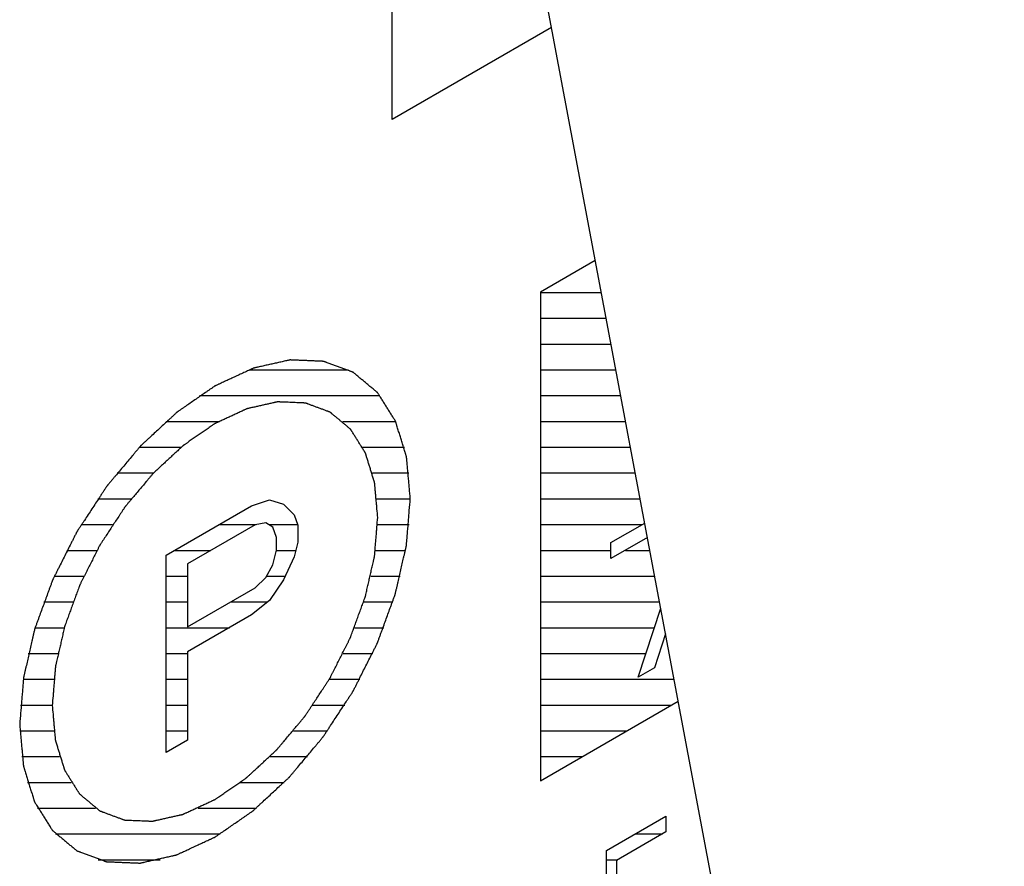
# Model space of a CAD drawing. Header units: millimetres. Extents: x 0 to 5600, y -1552 to 3960.
# Tile 193 of 199: x 4844 to 4865, y 2722 to 2740. Entities that reach past the tile are written whole.
import ezdxf

# ---------------------------------------------------------------- set-up
doc = ezdxf.new("R2010")
doc.units = ezdxf.units.MM
doc.header["$LTSCALE"] = 308
doc.layers.get('0').update_dxf_attribs({"linetype": 'CONTINUOUS'})
doc.layers.add('03___PRT_ALL_CURVES', color=7, linetype='CONTINUOUS')
doc.layers.add('06___PRT_ALL_SURFS', color=7, linetype='CONTINUOUS')

msp = doc.modelspace()

# ---------------------------------------------------------------- linework, layer by layer
at = {"color": 7, "linetype": 'Continuous'}
for p, q in [((4856.033, 2735.125), (4854.843, 2734.438)), ((4854.843, 2734.438), (4854.843, 2723.824)), ((4848.568, 2729.794), (4848.954, 2729.926)), ((4848.954, 2729.926), (4849.264, 2729.831)), ((4849.264, 2729.831), (4849.496, 2729.601)), ((4846.712, 2728.723), (4848.568, 2729.794)), ((4849.496, 2729.601), (4849.573, 2729.372)), ((4848.645, 2729.383), (4847.176, 2728.535)), ((4848.877, 2729.426), (4848.645, 2729.383)), ((4849.032, 2729.333), (4848.877, 2729.426)), ((4856.375, 2728.995), (4857.108, 2729.418)), ((4849.109, 2729.104), (4849.032, 2729.333)), ((4849.573, 2729.372), (4849.573, 2729.007)), ((4849.109, 2728.83), (4849.109, 2729.104)), ((4849.573, 2729.007), (4849.496, 2728.688)), ((4857.167, 2729.104), (4856.375, 2728.647)), ((4856.375, 2728.647), (4856.375, 2728.995)), ((4849.032, 2728.512), (4849.109, 2728.83)), ((4846.712, 2724.436), (4846.712, 2728.723)), ((4847.176, 2728.535), (4847.176, 2727.167)), ((4849.496, 2728.688), (4849.264, 2728.19)), ((4848.877, 2728.24), (4849.032, 2728.512)), ((4848.645, 2728.015), (4848.877, 2728.24)), ((4849.264, 2728.19), (4848.954, 2727.737)), ((4847.176, 2727.167), (4848.645, 2728.015)), ((4848.954, 2727.737), (4848.568, 2727.423)), ((4856.965, 2726.069), (4857.456, 2727.57)), ((4848.568, 2727.423), (4847.176, 2726.619)), ((4857.561, 2727.015), (4857.318, 2726.273)), ((4847.176, 2726.619), (4847.176, 2724.704)), ((4857.318, 2726.273), (4856.965, 2726.069)), ((4854.843, 2723.824), (4857.837, 2725.552)), ((4847.176, 2724.704), (4846.712, 2724.436)), ((4856.277, 2722.304), (4857.57, 2723.05)), ((4857.57, 2723.05), (4857.57, 2722.711)), ((4857.57, 2722.711), (4856.492, 2722.089)), ((4856.277, 2719.65), (4856.277, 2722.304)), ((4856.492, 2722.089), (4856.492, 2721.355))]:
    msp.add_line(p, q, dxfattribs=at)
at = {"color": 2, "linetype": 'Continuous'}
for p, q in [((4854.843, 2734.427), (4856.164, 2734.427)), ((4854.843, 2733.867), (4856.27, 2733.867)), ((4854.843, 2733.307), (4856.375, 2733.307)), ((4848.508, 2732.747), (4850.674, 2732.747)), ((4854.843, 2732.747), (4856.481, 2732.747)), ((4847.436, 2732.187), (4851.357, 2732.187)), ((4854.843, 2732.187), (4856.586, 2732.187)), ((4846.71, 2731.627), (4847.856, 2731.627)), ((4850.55, 2731.627), (4851.696, 2731.627)), ((4854.843, 2731.627), (4856.692, 2731.627)), ((4846.131, 2731.067), (4847.038, 2731.067)), ((4850.98, 2731.067), (4851.887, 2731.067)), ((4854.843, 2731.067), (4856.797, 2731.067)), ((4845.644, 2730.507), (4846.437, 2730.507)), ((4851.192, 2730.507), (4851.985, 2730.507)), ((4854.843, 2730.507), (4856.903, 2730.507)), ((4845.227, 2729.947), (4845.952, 2729.947)), ((4851.289, 2729.947), (4852.015, 2729.947)), ((4854.843, 2729.947), (4857.008, 2729.947)), ((4844.865, 2729.387), (4845.548, 2729.387)), ((4847.863, 2729.387), (4848.669, 2729.387)), ((4848.941, 2729.387), (4849.568, 2729.387)), ((4851.305, 2729.387), (4851.989, 2729.387)), ((4854.843, 2729.387), (4857.055, 2729.387)), ((4844.552, 2728.827), (4845.208, 2728.827)), ((4846.893, 2728.827), (4847.683, 2728.827)), ((4849.109, 2728.827), (4849.53, 2728.827)), ((4851.258, 2728.827), (4851.914, 2728.827)), ((4854.843, 2728.827), (4856.375, 2728.827)), ((4856.687, 2728.827), (4857.219, 2728.827)), ((4844.282, 2728.267), (4844.922, 2728.267)), ((4846.712, 2728.267), (4847.176, 2728.267)), ((4848.893, 2728.267), (4849.3, 2728.267)), ((4851.156, 2728.267), (4851.796, 2728.267)), ((4854.843, 2728.267), (4857.325, 2728.267)), ((4844.053, 2727.707), (4844.686, 2727.707)), ((4846.712, 2727.707), (4847.176, 2727.707)), ((4848.113, 2727.707), (4848.918, 2727.707)), ((4851.004, 2727.707), (4851.637, 2727.707)), ((4854.843, 2727.707), (4857.43, 2727.707)), ((4843.864, 2727.147), (4844.498, 2727.147)), ((4846.712, 2727.147), (4848.09, 2727.147)), ((4850.804, 2727.147), (4851.438, 2727.147)), ((4854.843, 2727.147), (4857.318, 2727.147)), ((4843.715, 2726.587), (4844.358, 2726.587)), ((4846.712, 2726.587), (4847.176, 2726.587)), ((4850.556, 2726.587), (4851.199, 2726.587)), ((4854.843, 2726.587), (4857.134, 2726.587)), ((4843.607, 2726.027), (4844.269, 2726.027)), ((4846.712, 2726.027), (4847.176, 2726.027)), ((4850.257, 2726.027), (4850.918, 2726.027)), ((4854.843, 2726.027), (4857.747, 2726.027)), ((4843.545, 2725.467), (4844.237, 2725.467)), ((4846.712, 2725.467), (4847.176, 2725.467)), ((4849.901, 2725.467), (4850.593, 2725.467)), ((4854.843, 2725.467), (4857.69, 2725.467)), ((4843.531, 2724.907), (4844.271, 2724.907)), ((4846.712, 2724.907), (4847.176, 2724.907)), ((4849.479, 2724.907), (4850.218, 2724.907)), ((4854.843, 2724.907), (4856.721, 2724.907)), ((4843.577, 2724.347), (4844.393, 2724.347)), ((4848.969, 2724.347), (4849.785, 2724.347)), ((4854.843, 2724.347), (4855.751, 2724.347)), ((4843.696, 2723.787), (4844.645, 2723.787)), ((4848.329, 2723.787), (4849.278, 2723.787)), ((4843.917, 2723.227), (4845.177, 2723.227)), ((4847.409, 2723.227), (4848.669, 2723.227)), ((4844.31, 2722.667), (4847.888, 2722.667)), ((4856.907, 2722.667), (4857.493, 2722.667)), ((4845.232, 2722.107), (4846.578, 2722.107)), ((4856.277, 2722.107), (4856.523, 2722.107))]:
    msp.add_line(p, q, dxfattribs=at)
at = {"color": 7, "linetype": 'Continuous'}
for points, knots in [([(4852.015, 2729.947), (4852.008, 2730.023), (4851.998, 2730.136), (4851.985, 2730.287), (4851.975, 2730.4), (4851.964, 2730.513), (4851.956, 2730.607), (4851.949, 2730.683), (4851.945, 2730.73), (4851.942, 2730.767), (4851.939, 2730.796), (4851.937, 2730.819), (4851.936, 2730.836), (4851.935, 2730.845), (4851.934, 2730.853), (4851.932, 2730.858), (4851.93, 2730.867), (4851.925, 2730.881), (4851.919, 2730.901), (4851.912, 2730.925), (4851.902, 2730.958), (4851.889, 2730.998), (4851.869, 2731.063), (4851.844, 2731.144), (4851.814, 2731.241), (4851.785, 2731.338), (4851.76, 2731.419), (4851.74, 2731.484), (4851.727, 2731.524), (4851.717, 2731.557), (4851.71, 2731.581), (4851.703, 2731.601), (4851.699, 2731.615), (4851.697, 2731.623), (4851.695, 2731.63), (4851.692, 2731.634), (4851.688, 2731.641), (4851.681, 2731.652), (4851.671, 2731.668), (4851.658, 2731.688), (4851.642, 2731.713), (4851.622, 2731.746), (4851.59, 2731.797), (4851.549, 2731.862), (4851.5, 2731.939), (4851.452, 2732.017), (4851.411, 2732.081), (4851.379, 2732.133), (4851.359, 2732.165), (4851.343, 2732.191), (4851.33, 2732.211), (4851.32, 2732.227), (4851.313, 2732.238), (4851.309, 2732.244), (4851.306, 2732.25), (4851.302, 2732.253), (4851.296, 2732.257), (4851.287, 2732.265), (4851.273, 2732.277), (4851.256, 2732.291), (4851.234, 2732.309), (4851.206, 2732.333), (4851.161, 2732.37), (4851.106, 2732.416), (4851.039, 2732.472), (4850.972, 2732.527), (4850.917, 2732.574), (4850.872, 2732.611), (4850.845, 2732.634), (4850.822, 2732.652), (4850.806, 2732.666), (4850.792, 2732.678), (4850.782, 2732.686), (4850.776, 2732.691), (4850.773, 2732.695), (4850.767, 2732.696), (4850.761, 2732.699), (4850.749, 2732.703), (4850.732, 2732.709), (4850.712, 2732.716), (4850.686, 2732.726), (4850.652, 2732.739), (4850.599, 2732.758), (4850.532, 2732.783), (4850.452, 2732.813), (4850.372, 2732.843), (4850.306, 2732.867), (4850.252, 2732.887), (4850.219, 2732.899), (4850.192, 2732.909), (4850.172, 2732.917), (4850.156, 2732.923), (4850.144, 2732.927), (4850.137, 2732.93), (4850.133, 2732.932), (4850.127, 2732.932), (4850.119, 2732.932), (4850.106, 2732.933), (4850.087, 2732.933), (4850.064, 2732.934), (4850.034, 2732.936), (4849.996, 2732.937), (4849.935, 2732.94), (4849.859, 2732.943), (4849.768, 2732.947), (4849.676, 2732.951), (4849.6, 2732.954), (4849.54, 2732.956), (4849.502, 2732.958), (4849.471, 2732.959), (4849.448, 2732.96), (4849.429, 2732.961), (4849.416, 2732.962), (4849.408, 2732.962), (4849.403, 2732.963), (4849.396, 2732.961), (4849.388, 2732.959), (4849.374, 2732.956), (4849.353, 2732.951), (4849.328, 2732.945), (4849.295, 2732.938), (4849.254, 2732.929), (4849.188, 2732.914), (4849.106, 2732.895), (4849.007, 2732.873), (4848.908, 2732.851), (4848.825, 2732.833), (4848.759, 2732.818), (4848.718, 2732.809), (4848.685, 2732.801), (4848.66, 2732.796), (4848.64, 2732.791), (4848.625, 2732.788), (4848.617, 2732.786), (4848.611, 2732.785), (4848.604, 2732.781), (4848.596, 2732.777), (4848.58, 2732.77), (4848.558, 2732.76), (4848.532, 2732.748), (4848.497, 2732.732), (4848.454, 2732.712), (4848.384, 2732.68), (4848.296, 2732.639), (4848.192, 2732.591), (4848.087, 2732.542), (4847.999, 2732.502), (4847.93, 2732.47), (4847.886, 2732.449), (4847.851, 2732.433), (4847.825, 2732.421), (4847.803, 2732.411), (4847.788, 2732.404), (4847.779, 2732.4), (4847.772, 2732.397), (4847.766, 2732.392), (4847.757, 2732.387), (4847.742, 2732.376), (4847.721, 2732.361), (4847.695, 2732.344), (4847.661, 2732.32), (4847.618, 2732.29), (4847.549, 2732.243), (4847.463, 2732.184), (4847.36, 2732.112), (4847.257, 2732.041), (4847.171, 2731.982), (4847.103, 2731.935), (4847.06, 2731.905), (4847.025, 2731.881), (4847, 2731.863), (4846.978, 2731.849), (4846.963, 2731.838), (4846.955, 2731.832), (4846.948, 2731.828), (4846.942, 2731.822), (4846.934, 2731.815), (4846.919, 2731.801), (4846.899, 2731.782), (4846.874, 2731.759), (4846.841, 2731.728), (4846.8, 2731.69), (4846.734, 2731.629), (4846.651, 2731.553), (4846.552, 2731.461), (4846.453, 2731.369), (4846.37, 2731.293), (4846.304, 2731.232), (4846.263, 2731.193), (4846.23, 2731.163), (4846.205, 2731.14), (4846.184, 2731.121), (4846.17, 2731.107), (4846.162, 2731.1), (4846.155, 2731.094), (4846.15, 2731.087), (4846.142, 2731.078), (4846.129, 2731.062), (4846.11, 2731.039), (4846.087, 2731.012), (4846.057, 2730.976), (4846.018, 2730.931), (4845.958, 2730.858), (4845.881, 2730.767), (4845.79, 2730.658), (4845.699, 2730.55), (4845.622, 2730.459), (4845.562, 2730.386), (4845.523, 2730.341), (4845.493, 2730.305), (4845.47, 2730.277), (4845.451, 2730.255), (4845.438, 2730.239), (4845.43, 2730.23), (4845.424, 2730.223), (4845.419, 2730.215), (4845.413, 2730.205), (4845.401, 2730.187), (4845.384, 2730.161), (4845.363, 2730.13), (4845.336, 2730.088), (4845.302, 2730.037), (4845.248, 2729.954), (4845.18, 2729.851), (4845.098, 2729.726), (4845.017, 2729.602), (4844.949, 2729.499), (4844.895, 2729.416), (4844.861, 2729.364), (4844.833, 2729.323), (4844.813, 2729.292), (4844.796, 2729.266), (4844.784, 2729.248), (4844.777, 2729.238), (4844.772, 2729.23), (4844.768, 2729.222), (4844.763, 2729.211), (4844.753, 2729.192), (4844.739, 2729.165), (4844.723, 2729.132), (4844.701, 2729.089), (4844.674, 2729.035), (4844.63, 2728.948), (4844.575, 2728.839), (4844.51, 2728.709), (4844.444, 2728.579), (4844.389, 2728.47), (4844.345, 2728.383), (4844.318, 2728.329), (4844.296, 2728.285), (4844.28, 2728.253), (4844.266, 2728.226), (4844.256, 2728.207), (4844.251, 2728.196), (4844.246, 2728.188), (4844.244, 2728.179), (4844.24, 2728.168), (4844.233, 2728.149), (4844.222, 2728.121), (4844.21, 2728.088), (4844.194, 2728.043), (4844.173, 2727.987), (4844.141, 2727.898), (4844.1, 2727.787), (4844.051, 2727.654), (4844.002, 2727.52), (4843.961, 2727.409), (4843.929, 2727.32), (4843.908, 2727.264), (4843.892, 2727.219), (4843.88, 2727.186), (4843.87, 2727.158), (4843.863, 2727.139), (4843.859, 2727.128), (4843.855, 2727.119), (4843.854, 2727.111), (4843.851, 2727.1), (4843.847, 2727.081), (4843.84, 2727.053), (4843.833, 2727.02), (4843.823, 2726.976), (4843.81, 2726.922), (4843.79, 2726.834), (4843.765, 2726.724), (4843.734, 2726.592), (4843.704, 2726.46), (4843.679, 2726.351), (4843.659, 2726.263), (4843.646, 2726.208), (4843.636, 2726.164), (4843.628, 2726.131), (4843.622, 2726.104), (4843.618, 2726.084), (4843.615, 2726.073), (4843.613, 2726.065), (4843.613, 2726.057), (4843.612, 2726.047), (4843.61, 2726.028), (4843.608, 2726.002), (4843.606, 2725.97), (4843.602, 2725.927), (4843.598, 2725.875), (4843.591, 2725.79), (4843.582, 2725.684), (4843.572, 2725.557), (4843.561, 2725.43), (4843.547, 2725.26), (4843.537, 2725.133), (4843.53, 2725.048)], [0, 0, 0, 0, 0.015625, 0.023438, 0.03125, 0.039062, 0.046875, 0.050781, 0.054688, 0.056641, 0.058594, 0.060547, 0.061523, 0.062012, 0.0625, 0.062988, 0.063477, 0.064453, 0.066406, 0.068359, 0.070312, 0.074219, 0.078125, 0.085938, 0.09375, 0.101562, 0.109375, 0.113281, 0.117188, 0.119141, 0.121094, 0.123047, 0.124023, 0.124512, 0.125, 0.125488, 0.125977, 0.126953, 0.128906, 0.130859, 0.132812, 0.136719, 0.140625, 0.148438, 0.15625, 0.164062, 0.171875, 0.175781, 0.179688, 0.181641, 0.183594, 0.185547, 0.186523, 0.187012, 0.1875, 0.187988, 0.188477, 0.189453, 0.191406, 0.193359, 0.195312, 0.199219, 0.203125, 0.210938, 0.21875, 0.226562, 0.234375, 0.238281, 0.242188, 0.244141, 0.246094, 0.248047, 0.249023, 0.249512, 0.25, 0.250488, 0.250977, 0.251953, 0.253906, 0.255859, 0.257812, 0.261719, 0.265625, 0.273438, 0.28125, 0.289062, 0.296875, 0.300781, 0.304688, 0.306641, 0.308594, 0.310547, 0.311523, 0.312012, 0.3125, 0.312988, 0.313477, 0.314453, 0.316406, 0.318359, 0.320312, 0.324219, 0.328125, 0.335938, 0.34375, 0.351562, 0.359375, 0.363281, 0.367188, 0.369141, 0.371094, 0.373047, 0.374023, 0.374512, 0.375, 0.375488, 0.375977, 0.376953, 0.378906, 0.380859, 0.382812, 0.386719, 0.390625, 0.398438, 0.40625, 0.414062, 0.421875, 0.425781, 0.429688, 0.431641, 0.433594, 0.435547, 0.436523, 0.437012, 0.4375, 0.437988, 0.438477, 0.439453, 0.441406, 0.443359, 0.445312, 0.449219, 0.453125, 0.460938, 0.46875, 0.476562, 0.484375, 0.488281, 0.492188, 0.494141, 0.496094, 0.498047, 0.499023, 0.499512, 0.5, 0.500488, 0.500977, 0.501953, 0.503906, 0.505859, 0.507812, 0.511719, 0.515625, 0.523438, 0.53125, 0.539062, 0.546875, 0.550781, 0.554688, 0.556641, 0.558594, 0.560547, 0.561523, 0.562012, 0.5625, 0.562988, 0.563477, 0.564453, 0.566406, 0.568359, 0.570312, 0.574219, 0.578125, 0.585938, 0.59375, 0.601562, 0.609375, 0.613281, 0.617188, 0.619141, 0.621094, 0.623047, 0.624023, 0.624512, 0.625, 0.625488, 0.625977, 0.626953, 0.628906, 0.630859, 0.632812, 0.636719, 0.640625, 0.648438, 0.65625, 0.664062, 0.671875, 0.675781, 0.679688, 0.681641, 0.683594, 0.685547, 0.686523, 0.687012, 0.6875, 0.687988, 0.688477, 0.689453, 0.691406, 0.693359, 0.695312, 0.699219, 0.703125, 0.710938, 0.71875, 0.726562, 0.734375, 0.738281, 0.742188, 0.744141, 0.746094, 0.748047, 0.749023, 0.749512, 0.75, 0.750488, 0.750977, 0.751953, 0.753906, 0.755859, 0.757812, 0.761719, 0.765625, 0.773438, 0.78125, 0.789062, 0.796875, 0.800781, 0.804688, 0.806641, 0.808594, 0.810547, 0.811523, 0.812012, 0.8125, 0.812988, 0.813477, 0.814453, 0.816406, 0.818359, 0.820312, 0.824219, 0.828125, 0.835938, 0.84375, 0.851562, 0.859375, 0.863281, 0.867188, 0.869141, 0.871094, 0.873047, 0.874023, 0.874512, 0.875, 0.875488, 0.875977, 0.876953, 0.878906, 0.880859, 0.882812, 0.886719, 0.890625, 0.898438, 0.90625, 0.914062, 0.921875, 0.925781, 0.929688, 0.931641, 0.933594, 0.935547, 0.936523, 0.937012, 0.9375, 0.937988, 0.938477, 0.939453, 0.941406, 0.943359, 0.945312, 0.949219, 0.953125, 0.960938, 0.96875, 0.976562, 0.984375, 1, 1, 1, 1]), ([(4851.308, 2729.539), (4851.302, 2729.602), (4851.294, 2729.696), (4851.283, 2729.822), (4851.274, 2729.916), (4851.266, 2730.01), (4851.259, 2730.089), (4851.253, 2730.152), (4851.25, 2730.191), (4851.247, 2730.223), (4851.245, 2730.246), (4851.243, 2730.266), (4851.242, 2730.28), (4851.241, 2730.287), (4851.241, 2730.293), (4851.239, 2730.298), (4851.237, 2730.305), (4851.233, 2730.317), (4851.228, 2730.334), (4851.222, 2730.354), (4851.213, 2730.381), (4851.203, 2730.415), (4851.186, 2730.469), (4851.166, 2730.536), (4851.141, 2730.617), (4851.116, 2730.698), (4851.095, 2730.765), (4851.078, 2730.819), (4851.068, 2730.853), (4851.06, 2730.88), (4851.054, 2730.9), (4851.048, 2730.917), (4851.045, 2730.929), (4851.043, 2730.936), (4851.041, 2730.941), (4851.038, 2730.945), (4851.035, 2730.95), (4851.029, 2730.96), (4851.021, 2730.973), (4851.011, 2730.989), (4850.997, 2731.011), (4850.98, 2731.038), (4850.953, 2731.081), (4850.92, 2731.135), (4850.879, 2731.199), (4850.839, 2731.264), (4850.805, 2731.317), (4850.778, 2731.361), (4850.761, 2731.387), (4850.747, 2731.409), (4850.737, 2731.425), (4850.729, 2731.438), (4850.723, 2731.448), (4850.72, 2731.453), (4850.717, 2731.458), (4850.714, 2731.46), (4850.709, 2731.464), (4850.701, 2731.471), (4850.689, 2731.481), (4850.675, 2731.492), (4850.657, 2731.508), (4850.634, 2731.527), (4850.597, 2731.558), (4850.55, 2731.596), (4850.495, 2731.643), (4850.439, 2731.689), (4850.393, 2731.728), (4850.356, 2731.759), (4850.333, 2731.778), (4850.314, 2731.793), (4850.3, 2731.805), (4850.288, 2731.815), (4850.28, 2731.821), (4850.276, 2731.825), (4850.272, 2731.828), (4850.268, 2731.83), (4850.263, 2731.832), (4850.253, 2731.835), (4850.239, 2731.84), (4850.222, 2731.847), (4850.2, 2731.855), (4850.172, 2731.865), (4850.128, 2731.882), (4850.072, 2731.902), (4850.006, 2731.927), (4849.939, 2731.952), (4849.883, 2731.972), (4849.839, 2731.989), (4849.811, 2731.999), (4849.789, 2732.007), (4849.772, 2732.014), (4849.759, 2732.019), (4849.749, 2732.022), (4849.743, 2732.024), (4849.739, 2732.026), (4849.734, 2732.026), (4849.728, 2732.026), (4849.717, 2732.027), (4849.701, 2732.028), (4849.682, 2732.028), (4849.657, 2732.029), (4849.625, 2732.031), (4849.574, 2732.033), (4849.511, 2732.036), (4849.435, 2732.039), (4849.359, 2732.042), (4849.296, 2732.045), (4849.245, 2732.047), (4849.213, 2732.048), (4849.188, 2732.049), (4849.169, 2732.05), (4849.153, 2732.05), (4849.142, 2732.051), (4849.136, 2732.051), (4849.131, 2732.052), (4849.126, 2732.05), (4849.119, 2732.049), (4849.107, 2732.046), (4849.09, 2732.042), (4849.069, 2732.038), (4849.042, 2732.031), (4849.007, 2732.024), (4848.952, 2732.011), (4848.884, 2731.996), (4848.801, 2731.977), (4848.719, 2731.959), (4848.65, 2731.943), (4848.595, 2731.931), (4848.56, 2731.923), (4848.533, 2731.917), (4848.512, 2731.913), (4848.495, 2731.909), (4848.483, 2731.906), (4848.476, 2731.904), (4848.471, 2731.904), (4848.466, 2731.901), (4848.458, 2731.898), (4848.446, 2731.892), (4848.427, 2731.883), (4848.406, 2731.873), (4848.376, 2731.86), (4848.34, 2731.843), (4848.282, 2731.816), (4848.209, 2731.782), (4848.122, 2731.742), (4848.034, 2731.702), (4847.962, 2731.668), (4847.903, 2731.641), (4847.867, 2731.624), (4847.838, 2731.611), (4847.816, 2731.601), (4847.798, 2731.592), (4847.785, 2731.586), (4847.778, 2731.583), (4847.772, 2731.581), (4847.767, 2731.577), (4847.76, 2731.572), (4847.747, 2731.563), (4847.729, 2731.551), (4847.708, 2731.536), (4847.679, 2731.516), (4847.644, 2731.492), (4847.586, 2731.452), (4847.515, 2731.403), (4847.429, 2731.343), (4847.343, 2731.284), (4847.272, 2731.235), (4847.214, 2731.195), (4847.179, 2731.17), (4847.15, 2731.151), (4847.128, 2731.136), (4847.111, 2731.123), (4847.098, 2731.115), (4847.091, 2731.11), (4847.086, 2731.107), (4847.08, 2731.101), (4847.074, 2731.095), (4847.061, 2731.084), (4847.044, 2731.068), (4847.024, 2731.049), (4846.996, 2731.023), (4846.962, 2730.992), (4846.907, 2730.941), (4846.838, 2730.877), (4846.755, 2730.8), (4846.673, 2730.724), (4846.604, 2730.66), (4846.549, 2730.609), (4846.508, 2730.571), (4846.473, 2730.539), (4846.449, 2730.517), (4846.435, 2730.504), (4846.425, 2730.495), (4846.416, 2730.483), (4846.403, 2730.468), (4846.381, 2730.442), (4846.349, 2730.404), (4846.311, 2730.358), (4846.26, 2730.298), (4846.197, 2730.222), (4846.12, 2730.132), (4846.044, 2730.041), (4845.981, 2729.965), (4845.93, 2729.905), (4845.892, 2729.86), (4845.86, 2729.822), (4845.838, 2729.795), (4845.825, 2729.78), (4845.815, 2729.769), (4845.807, 2729.756), (4845.796, 2729.739), (4845.776, 2729.708), (4845.748, 2729.665), (4845.714, 2729.614), (4845.669, 2729.545), (4845.612, 2729.458), (4845.544, 2729.355), (4845.476, 2729.252), (4845.419, 2729.165), (4845.374, 2729.096), (4845.34, 2729.045), (4845.312, 2729.002), (4845.292, 2728.972), (4845.281, 2728.954), (4845.272, 2728.942), (4845.266, 2728.928), (4845.256, 2728.91), (4845.24, 2728.878), (4845.218, 2728.833), (4845.19, 2728.778), (4845.154, 2728.706), (4845.108, 2728.616), (4845.053, 2728.507), (4844.999, 2728.399), (4844.953, 2728.308), (4844.916, 2728.236), (4844.889, 2728.181), (4844.866, 2728.136), (4844.85, 2728.104), (4844.841, 2728.086), (4844.834, 2728.073), (4844.829, 2728.059), (4844.822, 2728.04), (4844.811, 2728.008), (4844.794, 2727.962), (4844.773, 2727.906), (4844.746, 2727.832), (4844.712, 2727.739), (4844.671, 2727.628), (4844.631, 2727.516), (4844.597, 2727.424), (4844.569, 2727.349), (4844.549, 2727.294), (4844.532, 2727.247), (4844.52, 2727.215), (4844.514, 2727.196), (4844.508, 2727.182), (4844.505, 2727.169), (4844.501, 2727.15), (4844.494, 2727.118), (4844.483, 2727.073), (4844.47, 2727.018), (4844.454, 2726.944), (4844.433, 2726.853), (4844.407, 2726.743), (4844.382, 2726.633), (4844.361, 2726.542), (4844.344, 2726.469), (4844.334, 2726.423), (4844.325, 2726.386), (4844.319, 2726.359), (4844.314, 2726.336), (4844.31, 2726.32), (4844.308, 2726.311), (4844.306, 2726.304), (4844.306, 2726.297), (4844.305, 2726.288), (4844.304, 2726.273), (4844.302, 2726.251), (4844.3, 2726.225), (4844.297, 2726.189), (4844.293, 2726.145), (4844.288, 2726.074), (4844.28, 2725.986), (4844.272, 2725.88), (4844.263, 2725.774), (4844.251, 2725.633), (4844.243, 2725.527), (4844.237, 2725.457)], [0, 0, 0, 0, 0.015625, 0.023438, 0.03125, 0.039062, 0.046875, 0.050781, 0.054688, 0.056641, 0.058594, 0.060547, 0.061523, 0.062012, 0.0625, 0.062988, 0.063477, 0.064453, 0.066406, 0.068359, 0.070312, 0.074219, 0.078125, 0.085938, 0.09375, 0.101562, 0.109375, 0.113281, 0.117188, 0.119141, 0.121094, 0.123047, 0.124023, 0.124512, 0.125, 0.125488, 0.125977, 0.126953, 0.128906, 0.130859, 0.132812, 0.136719, 0.140625, 0.148438, 0.15625, 0.164062, 0.171875, 0.175781, 0.179688, 0.181641, 0.183594, 0.185547, 0.186523, 0.187012, 0.1875, 0.187988, 0.188477, 0.189453, 0.191406, 0.193359, 0.195312, 0.199219, 0.203125, 0.210938, 0.21875, 0.226562, 0.234375, 0.238281, 0.242188, 0.244141, 0.246094, 0.248047, 0.249023, 0.249512, 0.25, 0.250488, 0.250977, 0.251953, 0.253906, 0.255859, 0.257812, 0.261719, 0.265625, 0.273438, 0.28125, 0.289062, 0.296875, 0.300781, 0.304688, 0.306641, 0.308594, 0.310547, 0.311523, 0.312012, 0.3125, 0.312988, 0.313477, 0.314453, 0.316406, 0.318359, 0.320312, 0.324219, 0.328125, 0.335938, 0.34375, 0.351562, 0.359375, 0.363281, 0.367188, 0.369141, 0.371094, 0.373047, 0.374023, 0.374512, 0.375, 0.375488, 0.375977, 0.376953, 0.378906, 0.380859, 0.382812, 0.386719, 0.390625, 0.398438, 0.40625, 0.414062, 0.421875, 0.425781, 0.429688, 0.431641, 0.433594, 0.435547, 0.436523, 0.437012, 0.4375, 0.437988, 0.438477, 0.439453, 0.441406, 0.443359, 0.445312, 0.449219, 0.453125, 0.460938, 0.46875, 0.476562, 0.484375, 0.488281, 0.492188, 0.494141, 0.496094, 0.498047, 0.499023, 0.499512, 0.5, 0.500488, 0.500977, 0.501953, 0.503906, 0.505859, 0.507812, 0.511719, 0.515625, 0.523438, 0.53125, 0.539062, 0.546875, 0.550781, 0.554688, 0.556641, 0.558594, 0.560547, 0.561523, 0.562012, 0.5625, 0.562988, 0.563477, 0.564453, 0.566406, 0.568359, 0.570312, 0.574219, 0.578125, 0.585938, 0.59375, 0.601562, 0.609375, 0.613281, 0.617188, 0.621094, 0.623047, 0.624023, 0.625, 0.625977, 0.626953, 0.628906, 0.632812, 0.636719, 0.640625, 0.648438, 0.65625, 0.664062, 0.671875, 0.675781, 0.679688, 0.683594, 0.685547, 0.686523, 0.6875, 0.688477, 0.689453, 0.691406, 0.695312, 0.699219, 0.703125, 0.710938, 0.71875, 0.726562, 0.734375, 0.738281, 0.742188, 0.746094, 0.748047, 0.749023, 0.75, 0.750977, 0.751953, 0.753906, 0.757812, 0.761719, 0.765625, 0.773438, 0.78125, 0.789062, 0.796875, 0.800781, 0.804688, 0.808594, 0.810547, 0.811523, 0.8125, 0.813477, 0.814453, 0.816406, 0.820312, 0.824219, 0.828125, 0.835938, 0.84375, 0.851562, 0.859375, 0.863281, 0.867188, 0.871094, 0.873047, 0.874023, 0.875, 0.875977, 0.876953, 0.878906, 0.882812, 0.886719, 0.890625, 0.898438, 0.90625, 0.914062, 0.921875, 0.925781, 0.929688, 0.931641, 0.933594, 0.935547, 0.936523, 0.937012, 0.9375, 0.937988, 0.938477, 0.939453, 0.941406, 0.943359, 0.945312, 0.949219, 0.953125, 0.960938, 0.96875, 0.976562, 0.984375, 1, 1, 1, 1]), ([(4843.53, 2725.048), (4843.536, 2724.973), (4843.547, 2724.86), (4843.56, 2724.709), (4843.57, 2724.596), (4843.58, 2724.483), (4843.589, 2724.389), (4843.595, 2724.313), (4843.6, 2724.266), (4843.603, 2724.228), (4843.605, 2724.2), (4843.608, 2724.177), (4843.609, 2724.16), (4843.61, 2724.151), (4843.61, 2724.143), (4843.612, 2724.138), (4843.615, 2724.129), (4843.619, 2724.115), (4843.625, 2724.095), (4843.633, 2724.071), (4843.643, 2724.038), (4843.655, 2723.998), (4843.675, 2723.933), (4843.7, 2723.852), (4843.73, 2723.755), (4843.76, 2723.658), (4843.785, 2723.577), (4843.805, 2723.512), (4843.817, 2723.472), (4843.827, 2723.439), (4843.835, 2723.415), (4843.841, 2723.395), (4843.845, 2723.381), (4843.848, 2723.373), (4843.849, 2723.366), (4843.853, 2723.362), (4843.857, 2723.355), (4843.864, 2723.344), (4843.874, 2723.328), (4843.886, 2723.308), (4843.902, 2723.283), (4843.923, 2723.25), (4843.955, 2723.199), (4843.996, 2723.134), (4844.044, 2723.057), (4844.093, 2722.979), (4844.133, 2722.915), (4844.166, 2722.863), (4844.186, 2722.831), (4844.202, 2722.805), (4844.214, 2722.785), (4844.224, 2722.769), (4844.231, 2722.758), (4844.236, 2722.752), (4844.238, 2722.746), (4844.243, 2722.743), (4844.248, 2722.738), (4844.258, 2722.73), (4844.272, 2722.719), (4844.289, 2722.705), (4844.311, 2722.686), (4844.339, 2722.663), (4844.383, 2722.626), (4844.439, 2722.58), (4844.505, 2722.524), (4844.572, 2722.469), (4844.628, 2722.422), (4844.672, 2722.385), (4844.7, 2722.362), (4844.722, 2722.343), (4844.739, 2722.33), (4844.753, 2722.318), (4844.763, 2722.31), (4844.768, 2722.305), (4844.772, 2722.301), (4844.777, 2722.3), (4844.784, 2722.297), (4844.796, 2722.293), (4844.812, 2722.287), (4844.832, 2722.28), (4844.859, 2722.27), (4844.892, 2722.257), (4844.946, 2722.237), (4845.012, 2722.213), (4845.092, 2722.183), (4845.172, 2722.153), (4845.239, 2722.129), (4845.292, 2722.109), (4845.325, 2722.096), (4845.352, 2722.087), (4845.372, 2722.079), (4845.389, 2722.073), (4845.4, 2722.069), (4845.407, 2722.066), (4845.412, 2722.064), (4845.418, 2722.064), (4845.425, 2722.064), (4845.439, 2722.063), (4845.458, 2722.062), (4845.481, 2722.061), (4845.511, 2722.06), (4845.549, 2722.059), (4845.61, 2722.056), (4845.686, 2722.053), (4845.777, 2722.049), (4845.868, 2722.045), (4845.944, 2722.042), (4846.005, 2722.04), (4846.043, 2722.038), (4846.073, 2722.037), (4846.096, 2722.036), (4846.115, 2722.035), (4846.129, 2722.034), (4846.136, 2722.034), (4846.142, 2722.033), (4846.148, 2722.035), (4846.156, 2722.037), (4846.171, 2722.04), (4846.191, 2722.045), (4846.216, 2722.05), (4846.249, 2722.058), (4846.29, 2722.067), (4846.356, 2722.082), (4846.439, 2722.1), (4846.538, 2722.123), (4846.637, 2722.145), (4846.719, 2722.163), (4846.785, 2722.178), (4846.826, 2722.187), (4846.859, 2722.195), (4846.884, 2722.2), (4846.905, 2722.205), (4846.919, 2722.208), (4846.928, 2722.21), (4846.934, 2722.211), (4846.94, 2722.215), (4846.949, 2722.218), (4846.964, 2722.226), (4846.986, 2722.236), (4847.012, 2722.248), (4847.047, 2722.264), (4847.091, 2722.284), (4847.161, 2722.316), (4847.248, 2722.357), (4847.353, 2722.405), (4847.458, 2722.454), (4847.545, 2722.494), (4847.615, 2722.526), (4847.659, 2722.546), (4847.694, 2722.563), (4847.72, 2722.575), (4847.742, 2722.585), (4847.757, 2722.592), (4847.766, 2722.596), (4847.772, 2722.599), (4847.779, 2722.603), (4847.787, 2722.609), (4847.802, 2722.62), (4847.824, 2722.634), (4847.85, 2722.652), (4847.884, 2722.676), (4847.927, 2722.706), (4847.995, 2722.753), (4848.081, 2722.812), (4848.184, 2722.883), (4848.287, 2722.955), (4848.373, 2723.014), (4848.442, 2723.061), (4848.485, 2723.091), (4848.519, 2723.115), (4848.545, 2723.132), (4848.566, 2723.147), (4848.581, 2723.158), (4848.59, 2723.164), (4848.596, 2723.168), (4848.603, 2723.174), (4848.611, 2723.181), (4848.625, 2723.195), (4848.646, 2723.214), (4848.671, 2723.237), (4848.704, 2723.267), (4848.745, 2723.306), (4848.811, 2723.367), (4848.894, 2723.443), (4848.993, 2723.535), (4849.092, 2723.627), (4849.174, 2723.703), (4849.24, 2723.764), (4849.282, 2723.803), (4849.315, 2723.833), (4849.339, 2723.856), (4849.36, 2723.875), (4849.375, 2723.889), (4849.383, 2723.896), (4849.389, 2723.902), (4849.395, 2723.909), (4849.402, 2723.918), (4849.416, 2723.934), (4849.435, 2723.956), (4849.458, 2723.984), (4849.488, 2724.02), (4849.526, 2724.065), (4849.587, 2724.138), (4849.663, 2724.229), (4849.755, 2724.337), (4849.846, 2724.446), (4849.922, 2724.537), (4849.983, 2724.61), (4850.021, 2724.655), (4850.052, 2724.691), (4850.074, 2724.719), (4850.093, 2724.741), (4850.107, 2724.757), (4850.114, 2724.766), (4850.12, 2724.773), (4850.125, 2724.781), (4850.132, 2724.791), (4850.144, 2724.809), (4850.161, 2724.835), (4850.181, 2724.866), (4850.208, 2724.907), (4850.242, 2724.959), (4850.297, 2725.042), (4850.365, 2725.145), (4850.446, 2725.269), (4850.528, 2725.394), (4850.596, 2725.497), (4850.65, 2725.58), (4850.684, 2725.631), (4850.711, 2725.673), (4850.732, 2725.704), (4850.748, 2725.73), (4850.76, 2725.748), (4850.767, 2725.758), (4850.773, 2725.766), (4850.776, 2725.774), (4850.782, 2725.785), (4850.791, 2725.804), (4850.805, 2725.831), (4850.822, 2725.864), (4850.843, 2725.907), (4850.871, 2725.961), (4850.915, 2726.048), (4850.969, 2726.157), (4851.035, 2726.287), (4851.101, 2726.417), (4851.156, 2726.526), (4851.199, 2726.613), (4851.227, 2726.667), (4851.249, 2726.71), (4851.265, 2726.743), (4851.279, 2726.77), (4851.288, 2726.789), (4851.294, 2726.8), (4851.298, 2726.808), (4851.301, 2726.816), (4851.305, 2726.828), (4851.312, 2726.847), (4851.322, 2726.875), (4851.335, 2726.908), (4851.351, 2726.953), (4851.371, 2727.008), (4851.404, 2727.098), (4851.445, 2727.209), (4851.493, 2727.342), (4851.542, 2727.476), (4851.583, 2727.587), (4851.616, 2727.676), (4851.636, 2727.732), (4851.652, 2727.776), (4851.665, 2727.81), (4851.675, 2727.838), (4851.682, 2727.857), (4851.686, 2727.868), (4851.689, 2727.877), (4851.691, 2727.885), (4851.694, 2727.896), (4851.698, 2727.915), (4851.704, 2727.943), (4851.712, 2727.975), (4851.722, 2728.019), (4851.735, 2728.074), (4851.755, 2728.162), (4851.78, 2728.272), (4851.81, 2728.404), (4851.84, 2728.535), (4851.866, 2728.645), (4851.886, 2728.733), (4851.898, 2728.788), (4851.909, 2728.832), (4851.916, 2728.865), (4851.922, 2728.892), (4851.927, 2728.912), (4851.929, 2728.923), (4851.932, 2728.931), (4851.932, 2728.939), (4851.933, 2728.949), (4851.934, 2728.968), (4851.936, 2728.994), (4851.939, 2729.026), (4851.943, 2729.068), (4851.947, 2729.121), (4851.954, 2729.206), (4851.963, 2729.312), (4851.973, 2729.439), (4851.984, 2729.566), (4851.997, 2729.736), (4852.008, 2729.863), (4852.015, 2729.947)], [0, 0, 0, 0, 0.015625, 0.023438, 0.03125, 0.039062, 0.046875, 0.050781, 0.054688, 0.056641, 0.058594, 0.060547, 0.061523, 0.062012, 0.0625, 0.062988, 0.063477, 0.064453, 0.066406, 0.068359, 0.070312, 0.074219, 0.078125, 0.085938, 0.09375, 0.101562, 0.109375, 0.113281, 0.117188, 0.119141, 0.121094, 0.123047, 0.124023, 0.124512, 0.125, 0.125488, 0.125977, 0.126953, 0.128906, 0.130859, 0.132812, 0.136719, 0.140625, 0.148438, 0.15625, 0.164062, 0.171875, 0.175781, 0.179688, 0.181641, 0.183594, 0.185547, 0.186523, 0.187012, 0.1875, 0.187988, 0.188477, 0.189453, 0.191406, 0.193359, 0.195312, 0.199219, 0.203125, 0.210938, 0.21875, 0.226562, 0.234375, 0.238281, 0.242188, 0.244141, 0.246094, 0.248047, 0.249023, 0.249512, 0.25, 0.250488, 0.250977, 0.251953, 0.253906, 0.255859, 0.257812, 0.261719, 0.265625, 0.273438, 0.28125, 0.289062, 0.296875, 0.300781, 0.304688, 0.306641, 0.308594, 0.310547, 0.311523, 0.312012, 0.3125, 0.312988, 0.313477, 0.314453, 0.316406, 0.318359, 0.320312, 0.324219, 0.328125, 0.335938, 0.34375, 0.351562, 0.359375, 0.363281, 0.367188, 0.369141, 0.371094, 0.373047, 0.374023, 0.374512, 0.375, 0.375488, 0.375977, 0.376953, 0.378906, 0.380859, 0.382812, 0.386719, 0.390625, 0.398438, 0.40625, 0.414062, 0.421875, 0.425781, 0.429688, 0.431641, 0.433594, 0.435547, 0.436523, 0.437012, 0.4375, 0.437988, 0.438477, 0.439453, 0.441406, 0.443359, 0.445312, 0.449219, 0.453125, 0.460938, 0.46875, 0.476562, 0.484375, 0.488281, 0.492188, 0.494141, 0.496094, 0.498047, 0.499023, 0.499512, 0.5, 0.500488, 0.500977, 0.501953, 0.503906, 0.505859, 0.507812, 0.511719, 0.515625, 0.523438, 0.53125, 0.539062, 0.546875, 0.550781, 0.554688, 0.556641, 0.558594, 0.560547, 0.561523, 0.562012, 0.5625, 0.562988, 0.563477, 0.564453, 0.566406, 0.568359, 0.570312, 0.574219, 0.578125, 0.585938, 0.59375, 0.601562, 0.609375, 0.613281, 0.617188, 0.619141, 0.621094, 0.623047, 0.624023, 0.624512, 0.625, 0.625488, 0.625977, 0.626953, 0.628906, 0.630859, 0.632812, 0.636719, 0.640625, 0.648438, 0.65625, 0.664062, 0.671875, 0.675781, 0.679688, 0.681641, 0.683594, 0.685547, 0.686523, 0.687012, 0.6875, 0.687988, 0.688477, 0.689453, 0.691406, 0.693359, 0.695312, 0.699219, 0.703125, 0.710938, 0.71875, 0.726562, 0.734375, 0.738281, 0.742188, 0.744141, 0.746094, 0.748047, 0.749023, 0.749512, 0.75, 0.750488, 0.750977, 0.751953, 0.753906, 0.755859, 0.757812, 0.761719, 0.765625, 0.773438, 0.78125, 0.789062, 0.796875, 0.800781, 0.804688, 0.806641, 0.808594, 0.810547, 0.811523, 0.812012, 0.8125, 0.812988, 0.813477, 0.814453, 0.816406, 0.818359, 0.820312, 0.824219, 0.828125, 0.835938, 0.84375, 0.851562, 0.859375, 0.863281, 0.867188, 0.869141, 0.871094, 0.873047, 0.874023, 0.874512, 0.875, 0.875488, 0.875977, 0.876953, 0.878906, 0.880859, 0.882812, 0.886719, 0.890625, 0.898438, 0.90625, 0.914062, 0.921875, 0.925781, 0.929688, 0.931641, 0.933594, 0.935547, 0.936523, 0.937012, 0.9375, 0.937988, 0.938477, 0.939453, 0.941406, 0.943359, 0.945312, 0.949219, 0.953125, 0.960938, 0.96875, 0.976562, 0.984375, 1, 1, 1, 1]), ([(4844.237, 2725.457), (4844.242, 2725.394), (4844.251, 2725.3), (4844.262, 2725.174), (4844.27, 2725.08), (4844.279, 2724.985), (4844.286, 2724.907), (4844.291, 2724.844), (4844.295, 2724.805), (4844.298, 2724.773), (4844.3, 2724.75), (4844.302, 2724.73), (4844.303, 2724.716), (4844.304, 2724.709), (4844.304, 2724.702), (4844.306, 2724.698), (4844.308, 2724.691), (4844.311, 2724.679), (4844.317, 2724.662), (4844.323, 2724.642), (4844.331, 2724.615), (4844.342, 2724.581), (4844.358, 2724.527), (4844.379, 2724.46), (4844.404, 2724.379), (4844.429, 2724.298), (4844.45, 2724.23), (4844.466, 2724.176), (4844.477, 2724.143), (4844.485, 2724.116), (4844.491, 2724.095), (4844.496, 2724.079), (4844.5, 2724.067), (4844.502, 2724.06), (4844.503, 2724.055), (4844.506, 2724.051), (4844.509, 2724.046), (4844.515, 2724.036), (4844.524, 2724.023), (4844.534, 2724.007), (4844.547, 2723.985), (4844.564, 2723.958), (4844.591, 2723.915), (4844.625, 2723.861), (4844.666, 2723.797), (4844.706, 2723.732), (4844.74, 2723.678), (4844.767, 2723.635), (4844.784, 2723.608), (4844.797, 2723.587), (4844.807, 2723.571), (4844.816, 2723.557), (4844.822, 2723.548), (4844.825, 2723.543), (4844.827, 2723.538), (4844.831, 2723.536), (4844.836, 2723.532), (4844.844, 2723.525), (4844.855, 2723.515), (4844.869, 2723.504), (4844.888, 2723.488), (4844.911, 2723.469), (4844.948, 2723.438), (4844.994, 2723.4), (4845.05, 2723.353), (4845.105, 2723.307), (4845.152, 2723.268), (4845.189, 2723.237), (4845.212, 2723.218), (4845.231, 2723.203), (4845.244, 2723.191), (4845.256, 2723.181), (4845.264, 2723.175), (4845.269, 2723.171), (4845.272, 2723.167), (4845.277, 2723.166), (4845.282, 2723.164), (4845.292, 2723.161), (4845.306, 2723.155), (4845.322, 2723.149), (4845.345, 2723.141), (4845.372, 2723.131), (4845.417, 2723.114), (4845.472, 2723.094), (4845.539, 2723.069), (4845.606, 2723.044), (4845.661, 2723.024), (4845.706, 2723.007), (4845.733, 2722.997), (4845.756, 2722.988), (4845.772, 2722.982), (4845.786, 2722.977), (4845.796, 2722.973), (4845.801, 2722.972), (4845.805, 2722.97), (4845.81, 2722.97), (4845.817, 2722.969), (4845.828, 2722.969), (4845.843, 2722.968), (4845.863, 2722.968), (4845.888, 2722.966), (4845.92, 2722.965), (4845.97, 2722.963), (4846.034, 2722.96), (4846.11, 2722.957), (4846.186, 2722.954), (4846.249, 2722.951), (4846.3, 2722.949), (4846.331, 2722.948), (4846.357, 2722.947), (4846.376, 2722.946), (4846.391, 2722.945), (4846.403, 2722.945), (4846.409, 2722.945), (4846.413, 2722.944), (4846.419, 2722.946), (4846.426, 2722.947), (4846.438, 2722.95), (4846.455, 2722.954), (4846.475, 2722.958), (4846.503, 2722.965), (4846.537, 2722.972), (4846.592, 2722.985), (4846.661, 2723), (4846.744, 2723.019), (4846.826, 2723.037), (4846.895, 2723.052), (4846.95, 2723.065), (4846.984, 2723.072), (4847.012, 2723.079), (4847.032, 2723.083), (4847.049, 2723.087), (4847.061, 2723.09), (4847.068, 2723.091), (4847.073, 2723.092), (4847.079, 2723.095), (4847.086, 2723.098), (4847.099, 2723.104), (4847.117, 2723.113), (4847.139, 2723.123), (4847.168, 2723.136), (4847.204, 2723.153), (4847.263, 2723.18), (4847.336, 2723.214), (4847.423, 2723.254), (4847.51, 2723.294), (4847.583, 2723.328), (4847.641, 2723.355), (4847.678, 2723.372), (4847.707, 2723.385), (4847.729, 2723.395), (4847.747, 2723.404), (4847.76, 2723.409), (4847.767, 2723.413), (4847.772, 2723.415), (4847.778, 2723.419), (4847.785, 2723.424), (4847.797, 2723.433), (4847.815, 2723.445), (4847.837, 2723.46), (4847.865, 2723.48), (4847.901, 2723.504), (4847.958, 2723.544), (4848.03, 2723.593), (4848.116, 2723.653), (4848.201, 2723.712), (4848.273, 2723.761), (4848.33, 2723.801), (4848.366, 2723.825), (4848.395, 2723.845), (4848.416, 2723.86), (4848.434, 2723.872), (4848.447, 2723.881), (4848.454, 2723.886), (4848.459, 2723.889), (4848.464, 2723.895), (4848.471, 2723.901), (4848.483, 2723.912), (4848.5, 2723.928), (4848.521, 2723.947), (4848.548, 2723.972), (4848.583, 2724.004), (4848.638, 2724.055), (4848.707, 2724.119), (4848.789, 2724.195), (4848.872, 2724.272), (4848.941, 2724.336), (4848.996, 2724.387), (4849.037, 2724.425), (4849.071, 2724.457), (4849.096, 2724.479), (4849.109, 2724.492), (4849.12, 2724.501), (4849.129, 2724.513), (4849.142, 2724.528), (4849.164, 2724.554), (4849.196, 2724.592), (4849.234, 2724.637), (4849.285, 2724.698), (4849.348, 2724.773), (4849.424, 2724.864), (4849.5, 2724.955), (4849.564, 2725.031), (4849.615, 2725.091), (4849.653, 2725.136), (4849.684, 2725.174), (4849.707, 2725.201), (4849.719, 2725.216), (4849.729, 2725.227), (4849.737, 2725.24), (4849.749, 2725.257), (4849.768, 2725.288), (4849.797, 2725.331), (4849.831, 2725.382), (4849.876, 2725.451), (4849.933, 2725.537), (4850.001, 2725.641), (4850.068, 2725.744), (4850.125, 2725.83), (4850.17, 2725.899), (4850.204, 2725.951), (4850.233, 2725.994), (4850.253, 2726.024), (4850.264, 2726.042), (4850.273, 2726.054), (4850.279, 2726.068), (4850.288, 2726.086), (4850.304, 2726.118), (4850.327, 2726.163), (4850.354, 2726.217), (4850.391, 2726.29), (4850.437, 2726.38), (4850.491, 2726.489), (4850.546, 2726.597), (4850.592, 2726.688), (4850.628, 2726.76), (4850.656, 2726.815), (4850.678, 2726.86), (4850.694, 2726.891), (4850.703, 2726.91), (4850.711, 2726.923), (4850.715, 2726.937), (4850.722, 2726.956), (4850.734, 2726.988), (4850.751, 2727.034), (4850.771, 2727.09), (4850.799, 2727.164), (4850.833, 2727.257), (4850.873, 2727.368), (4850.914, 2727.48), (4850.948, 2727.572), (4850.975, 2727.647), (4850.996, 2727.702), (4851.012, 2727.749), (4851.025, 2727.781), (4851.031, 2727.8), (4851.037, 2727.814), (4851.039, 2727.827), (4851.044, 2727.846), (4851.051, 2727.878), (4851.062, 2727.923), (4851.074, 2727.978), (4851.091, 2728.051), (4851.112, 2728.143), (4851.137, 2728.253), (4851.162, 2728.363), (4851.183, 2728.454), (4851.2, 2728.527), (4851.211, 2728.573), (4851.219, 2728.61), (4851.225, 2728.637), (4851.231, 2728.66), (4851.234, 2728.676), (4851.236, 2728.685), (4851.238, 2728.692), (4851.239, 2728.699), (4851.239, 2728.707), (4851.241, 2728.723), (4851.242, 2728.745), (4851.245, 2728.771), (4851.248, 2728.807), (4851.251, 2728.851), (4851.257, 2728.921), (4851.264, 2729.01), (4851.273, 2729.116), (4851.282, 2729.221), (4851.293, 2729.363), (4851.302, 2729.469), (4851.308, 2729.539)], [0, 0, 0, 0, 0.015625, 0.023438, 0.03125, 0.039062, 0.046875, 0.050781, 0.054688, 0.056641, 0.058594, 0.060547, 0.061523, 0.062012, 0.0625, 0.062988, 0.063477, 0.064453, 0.066406, 0.068359, 0.070312, 0.074219, 0.078125, 0.085938, 0.09375, 0.101562, 0.109375, 0.113281, 0.117188, 0.119141, 0.121094, 0.123047, 0.124023, 0.124512, 0.125, 0.125488, 0.125977, 0.126953, 0.128906, 0.130859, 0.132812, 0.136719, 0.140625, 0.148438, 0.15625, 0.164062, 0.171875, 0.175781, 0.179688, 0.181641, 0.183594, 0.185547, 0.186523, 0.187012, 0.1875, 0.187988, 0.188477, 0.189453, 0.191406, 0.193359, 0.195312, 0.199219, 0.203125, 0.210938, 0.21875, 0.226562, 0.234375, 0.238281, 0.242188, 0.244141, 0.246094, 0.248047, 0.249023, 0.249512, 0.25, 0.250488, 0.250977, 0.251953, 0.253906, 0.255859, 0.257812, 0.261719, 0.265625, 0.273438, 0.28125, 0.289062, 0.296875, 0.300781, 0.304688, 0.306641, 0.308594, 0.310547, 0.311523, 0.312012, 0.3125, 0.312988, 0.313477, 0.314453, 0.316406, 0.318359, 0.320312, 0.324219, 0.328125, 0.335938, 0.34375, 0.351562, 0.359375, 0.363281, 0.367188, 0.369141, 0.371094, 0.373047, 0.374023, 0.374512, 0.375, 0.375488, 0.375977, 0.376953, 0.378906, 0.380859, 0.382812, 0.386719, 0.390625, 0.398438, 0.40625, 0.414062, 0.421875, 0.425781, 0.429688, 0.431641, 0.433594, 0.435547, 0.436523, 0.437012, 0.4375, 0.437988, 0.438477, 0.439453, 0.441406, 0.443359, 0.445312, 0.449219, 0.453125, 0.460938, 0.46875, 0.476562, 0.484375, 0.488281, 0.492188, 0.494141, 0.496094, 0.498047, 0.499023, 0.499512, 0.5, 0.500488, 0.500977, 0.501953, 0.503906, 0.505859, 0.507812, 0.511719, 0.515625, 0.523438, 0.53125, 0.539062, 0.546875, 0.550781, 0.554688, 0.556641, 0.558594, 0.560547, 0.561523, 0.562012, 0.5625, 0.562988, 0.563477, 0.564453, 0.566406, 0.568359, 0.570312, 0.574219, 0.578125, 0.585938, 0.59375, 0.601562, 0.609375, 0.613281, 0.617188, 0.621094, 0.623047, 0.624023, 0.625, 0.625977, 0.626953, 0.628906, 0.632812, 0.636719, 0.640625, 0.648438, 0.65625, 0.664062, 0.671875, 0.675781, 0.679688, 0.683594, 0.685547, 0.686523, 0.6875, 0.688477, 0.689453, 0.691406, 0.695312, 0.699219, 0.703125, 0.710938, 0.71875, 0.726562, 0.734375, 0.738281, 0.742188, 0.746094, 0.748047, 0.749023, 0.75, 0.750977, 0.751953, 0.753906, 0.757812, 0.761719, 0.765625, 0.773438, 0.78125, 0.789062, 0.796875, 0.800781, 0.804688, 0.808594, 0.810547, 0.811523, 0.8125, 0.813477, 0.814453, 0.816406, 0.820312, 0.824219, 0.828125, 0.835938, 0.84375, 0.851562, 0.859375, 0.863281, 0.867188, 0.871094, 0.873047, 0.874023, 0.875, 0.875977, 0.876953, 0.878906, 0.882812, 0.886719, 0.890625, 0.898438, 0.90625, 0.914062, 0.921875, 0.925781, 0.929688, 0.931641, 0.933594, 0.935547, 0.936523, 0.937012, 0.9375, 0.937988, 0.938477, 0.939453, 0.941406, 0.943359, 0.945312, 0.949219, 0.953125, 0.960938, 0.96875, 0.976562, 0.984375, 1, 1, 1, 1])]:
    msp.add_open_spline(points, degree=3, knots=knots, dxfattribs=at)
at = {"layer": '03___PRT_ALL_CURVES', "color": 4, "linetype": 'Continuous'}
for p, q in [((4851.622, 2738.187), (4851.622, 2749.618)), ((4855.08, 2740.183), (4851.622, 2738.187))]:
    msp.add_line(p, q, dxfattribs=at)
at = {"layer": '06___PRT_ALL_SURFS', "color": 7, "linetype": 'Continuous'}
msp.add_line((4908.336, 2457.558), (4845.404, 2791.532), dxfattribs=at)

doc.saveas('drawing.dxf')
